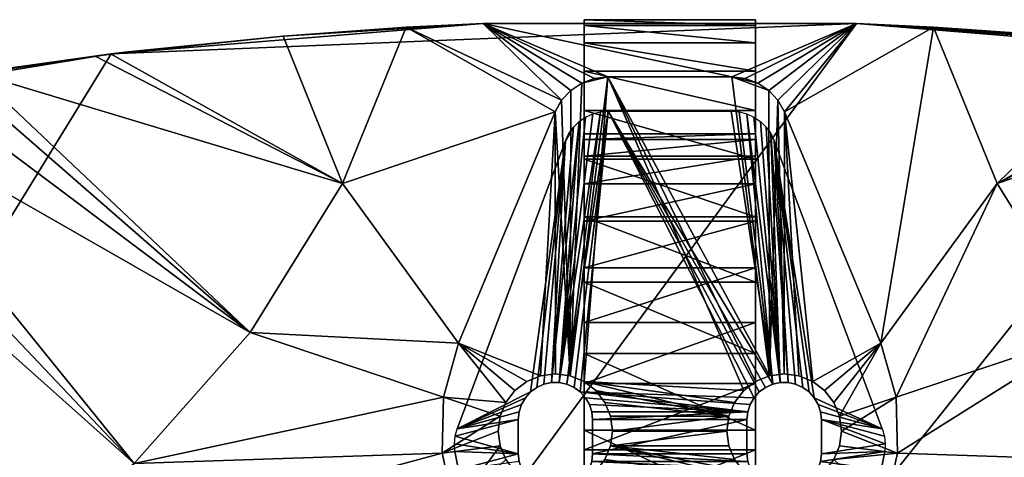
# Model space of a CAD drawing. Header units: inches. Extents: x -400 to 400, y -400 to 400.
# Tile 30 of 33: x -57 to 29, y 362 to 400. Entities that reach past the tile are written whole.
import ezdxf

# ---------------------------------------------------------------- set-up
doc = ezdxf.new("R2010")
doc.units = ezdxf.units.IN
doc.header["$MEASUREMENT"] = 0
for name, color, linetype in [('VIFS03', 230, 'Continuous'), ('VIFS05', 201, 'Continuous'), ('VIFS12', 161, 'Continuous')]:
    doc.layers.add(name, color=color, linetype=linetype)

msp = doc.modelspace()

# ---------------------------------------------------------------- meshes
at = {"layer": 'VIFS03', "color": 230}
mesh = msp.add_polyface(dxfattribs=at)
corners = [(-7.5, 388.042, 40.639), (7.5, 389.508, 46.743), (-7.5, 389.508, 46.743), (7.5, 390, 53), (-7.5, 390, 53), (-7.5, 390, 283), (7.5, 390, 283), (-7.5, 400, 53), (7.5, 400, 53), (7.5, 399.491, 45.884), (-7.5, 399.491, 45.884), (7.5, 397.975, 38.913), (-7.5, 397.975, 38.913), (7.5, 395.482, 32.229), (-7.5, 395.482, 32.229), (7.5, 392.063, 25.968), (-7.5, 392.063, 25.968), (7.5, 387.788, 20.257), (-7.5, 387.788, 20.257), (-7.5, 400, 283), (7.5, 400, 283), (7.5, 388.042, 40.639), (7.5, 385.64, 34.84), (-7.5, 385.64, 34.84)]
mesh.append_faces([[corners[k] for k in face] for face in [(0, 1, 2, 0), (2, 1, 3, 2), (2, 3, 4, 2), (5, 4, 6, 5), (6, 4, 3, 6), (7, 8, 9, 7), (7, 9, 10, 7), (10, 9, 11, 10), (10, 11, 12, 10), (12, 11, 13, 12), (12, 13, 14, 12), (14, 13, 15, 14), (14, 15, 16, 14), (16, 15, 17, 16), (16, 17, 18, 16), (7, 19, 8, 7), (8, 19, 20, 8), (20, 6, 8, 20), (8, 6, 3, 8), (8, 3, 9, 8), (9, 3, 1, 9), (9, 1, 11, 9), (11, 1, 21, 11), (11, 21, 13, 11), (13, 21, 22, 13), (13, 22, 15, 13), (5, 19, 4, 5), (4, 19, 7, 4), (4, 7, 2, 4), (2, 7, 10, 2), (2, 10, 0, 2), (0, 10, 12, 0), (0, 12, 23, 0), (23, 12, 14, 23)]], dxfattribs={"vtx3": -1, "color": 230})
mesh = msp.add_polyface(dxfattribs=at)
corners = [(-7.5, 368.16, 17.36), (7.5, 373.511, 20.639), (-7.5, 373.511, 20.639), (7.5, 378.284, 24.716), (-7.5, 378.284, 24.716), (7.5, 382.361, 29.489), (-7.5, 382.361, 29.489), (7.5, 385.64, 34.84), (-7.5, 385.64, 34.84), (7.5, 388.042, 40.639), (-7.5, 388.042, 40.639), (7.5, 389.508, 46.743), (-7.5, 387.788, 20.257), (7.5, 387.788, 20.257), (7.5, 382.743, 15.213), (-7.5, 382.743, 15.213), (7.5, 377.032, 10.937), (-7.5, 377.032, 10.937), (7.5, 370.771, 7.518), (-7.5, 370.771, 7.518), (7.5, 392.063, 25.968), (7.5, 368.16, 17.36), (-7.5, 395.482, 32.229), (-7.5, 392.063, 25.968)]
mesh.append_faces([[corners[k] for k in face] for face in [(0, 1, 2, 0), (2, 1, 3, 2), (2, 3, 4, 2), (4, 3, 5, 4), (4, 5, 6, 4), (6, 5, 7, 6), (6, 7, 8, 6), (8, 7, 9, 8), (8, 9, 10, 8), (10, 9, 11, 10), (12, 13, 14, 12), (12, 14, 15, 12), (15, 14, 16, 15), (15, 16, 17, 15), (17, 16, 18, 17), (17, 18, 19, 17), (20, 7, 5, 20), (20, 5, 13, 20), (13, 5, 3, 13), (13, 3, 14, 13), (14, 3, 1, 14), (21, 18, 1, 21), (1, 18, 16, 1), (1, 16, 14, 1), (8, 22, 6, 8), (6, 22, 23, 6), (6, 23, 4, 6), (19, 0, 17, 19), (17, 0, 2, 17), (17, 2, 15, 17), (15, 2, 4, 15), (15, 4, 12, 15), (12, 4, 23, 12)]], dxfattribs={"vtx3": -1, "color": 230})
mesh = msp.add_polyface(dxfattribs=at)
corners = [(-7.5, 350, 13), (7.5, 350, 13), (7.5, 356.257, 13.492), (-7.5, 356.257, 13.492), (7.5, 362.361, 14.958), (-7.5, 362.361, 14.958), (7.5, 368.16, 17.36), (-7.5, 368.16, 17.36), (7.5, 373.511, 20.639), (7.5, 350, 3), (2.555, 336.475, 3), (2.086, 337.086, 3), (1.475, 337.555, 3), (0.764, 337.85, 3), (-7.5, 350, 3), (0, 337.951, 3), (-0.764, 337.85, 3), (-1.475, 337.555, 3), (-2.086, 337.086, 3), (-2.555, 336.475, 3), (-2.85, 335.764, 3), (-2.951, 335, 3), (-7.5, 370.771, 7.518), (7.5, 370.771, 7.518), (7.5, 364.087, 5.025), (-7.5, 364.087, 5.025), (7.5, 357.116, 3.509), (-7.5, 357.116, 3.509)]
mesh.append_faces([[corners[k] for k in face] for face in [(0, 1, 2, 0), (0, 2, 3, 0), (3, 2, 4, 3), (3, 4, 5, 3), (5, 4, 6, 5), (5, 6, 7, 5), (7, 6, 8, 7), (9, 10, 11, 9), (9, 12, 13, 9), (9, 13, 14, 9), (14, 13, 15, 14), (14, 16, 17, 14), (14, 17, 18, 14), (14, 19, 20, 14), (14, 20, 21, 14), (22, 23, 24, 22), (22, 24, 25, 22), (25, 24, 26, 25), (25, 26, 27, 25), (27, 26, 9, 27), (27, 9, 14, 27), (1, 9, 2, 1), (2, 9, 26, 2), (2, 26, 4, 2), (4, 26, 24, 4), (4, 24, 6, 4), (6, 24, 23, 6), (14, 0, 27, 14), (27, 0, 3, 27), (27, 3, 25, 27), (25, 3, 5, 25), (25, 5, 22, 25), (22, 5, 7, 22)]], dxfattribs={"vtx3": -1, "color": 230})
at = {"layer": 'VIFS05', "color": 201}
mesh = msp.add_polyface(dxfattribs=at)
corners = [(-9.12, 389.405, 283), (-18.58, 364.195, 283), (-9.12, 389.405, 286), (-18.58, 364.195, 286), (-7.371, 366.91, 283), (-7.371, 366.91, 286), (-7.825, 367.415, 286), (-7.825, 367.415, 283), (-8.375, 367.815, 286), (-8.375, 367.815, 283), (-8.996, 368.091, 286), (-8.996, 368.091, 283), (-9.66, 368.232, 286), (-9.66, 368.232, 283), (-10.34, 368.232, 286), (-10.34, 368.232, 283), (-11.004, 368.091, 286), (-11.004, 368.091, 283), (-11.625, 367.815, 286), (-11.625, 367.815, 283), (-12.175, 367.415, 286), (-12.175, 367.415, 283), (-12.629, 366.91, 286), (-12.629, 366.91, 283), (-12.969, 366.322, 286), (-12.969, 366.322, 283), (-7.36, 391.473, 283), (-7.929, 391.079, 283), (-8.822, 390.029, 283), (-8.421, 390.593, 283), (-5.375, 392, 283), (-6.064, 391.94, 283), (-6.732, 391.763, 283), (7.371, 366.91, 283), (7.031, 366.322, 283), (6.821, 365.676, 283)]
mesh.append_faces([[corners[k] for k in face] for face in [(0, 1, 2, 0), (2, 1, 3, 2), (4, 5, 6, 4), (4, 6, 7, 4), (7, 6, 8, 7), (7, 8, 9, 7), (9, 8, 10, 9), (9, 10, 11, 9), (11, 10, 12, 11), (11, 12, 13, 11), (13, 12, 14, 13), (13, 14, 15, 13), (15, 14, 16, 15), (15, 16, 17, 15), (17, 16, 18, 17), (17, 18, 19, 17), (19, 18, 20, 19), (19, 20, 21, 19), (21, 20, 22, 21), (21, 22, 23, 21), (23, 22, 24, 23), (23, 24, 25, 23), (26, 13, 27, 26), (27, 13, 15, 27), (0, 28, 29, 0), (17, 0, 15, 17), (15, 0, 29, 15), (15, 29, 27, 15), (17, 19, 0, 17), (0, 19, 21, 0), (0, 21, 1, 0), (7, 9, 30, 7), (30, 9, 11, 30), (30, 11, 31, 30), (31, 11, 13, 31), (31, 13, 32, 31), (32, 13, 26, 32), (30, 33, 7, 30), (7, 34, 35, 7), (7, 35, 4, 7)]], dxfattribs={"vtx3": -1, "color": 201})
mesh = msp.add_polyface(dxfattribs=at)
corners = [(18.58, 364.195, 283), (9.12, 389.405, 283), (18.58, 364.195, 286), (9.12, 389.405, 286), (12.629, 366.91, 283), (12.629, 366.91, 286), (12.175, 367.415, 286), (12.175, 367.415, 283), (11.625, 367.815, 286), (11.625, 367.815, 283), (11.004, 368.091, 286), (11.004, 368.091, 283), (10.34, 368.232, 286), (10.34, 368.232, 283), (9.66, 368.232, 286), (9.66, 368.232, 283), (8.996, 368.091, 286), (8.996, 368.091, 283), (8.375, 367.815, 286), (8.375, 367.815, 283), (7.825, 367.415, 286), (7.825, 367.415, 283), (7.371, 366.91, 286), (7.371, 366.91, 283), (7.031, 366.322, 286), (7.929, 391.079, 283), (8.421, 390.593, 283), (8.822, 390.029, 283), (-5.375, 392, 283), (5.375, 392, 283), (6.064, 391.94, 283), (6.732, 391.763, 283), (7.36, 391.473, 283), (7.031, 366.322, 283), (-7.825, 367.415, 283)]
mesh.append_faces([[corners[k] for k in face] for face in [(0, 1, 2, 0), (2, 1, 3, 2), (4, 5, 6, 4), (4, 6, 7, 4), (7, 6, 8, 7), (7, 8, 9, 7), (9, 8, 10, 9), (9, 10, 11, 9), (11, 10, 12, 11), (11, 12, 13, 11), (13, 12, 14, 13), (13, 14, 15, 13), (15, 14, 16, 15), (15, 16, 17, 15), (17, 16, 18, 17), (17, 18, 19, 17), (19, 18, 20, 19), (19, 20, 21, 19), (21, 20, 22, 21), (21, 22, 23, 21), (23, 22, 24, 23), (25, 26, 15, 25), (15, 26, 27, 15), (15, 27, 13, 15), (13, 27, 1, 13), (13, 1, 11, 13), (11, 1, 9, 11), (19, 28, 17, 19), (17, 28, 29, 17), (0, 4, 1, 0), (1, 4, 7, 1), (1, 7, 9, 1), (29, 30, 17, 29), (17, 30, 31, 17), (17, 31, 15, 17), (15, 31, 32, 15), (15, 32, 25, 15), (19, 21, 28, 19), (28, 21, 23, 28), (23, 33, 34, 23)]], dxfattribs={"vtx3": -1, "color": 201})
mesh = msp.add_polyface(dxfattribs=at)
corners = [(-18.479, 360.591, 283), (-18.479, 360.591, 286), (-18.791, 362.198, 286), (-18.791, 362.198, 283), (-6.75, 365, 283), (-6.75, 362, 283), (-6.75, 365, 286), (-6.75, 362, 286), (-13.25, 362, 283), (-13.25, 362, 286), (-13.179, 361.324, 286), (-13.179, 361.324, 283), (-12.969, 360.678, 286), (-12.969, 360.678, 283), (-7.031, 360.678, 283), (-7.031, 360.678, 286), (-6.821, 361.324, 286), (-6.821, 361.324, 283), (-13.25, 365, 283), (-13.25, 365, 286), (-6.821, 365.676, 286), (-6.821, 365.676, 283), (-7.031, 366.322, 286), (-7.031, 366.322, 283), (-7.371, 366.91, 286), (-7.371, 366.91, 283), (-12.969, 366.322, 283), (-12.969, 366.322, 286), (-13.179, 365.676, 286), (-13.179, 365.676, 283), (-18.58, 364.195, 283), (-12.175, 367.415, 283), (-12.629, 366.91, 283), (-18.763, 363.545, 283), (-18.834, 362.873, 283), (6.821, 365.676, 283), (6.821, 361.324, 283), (6.75, 365, 283), (6.75, 362, 283)]
mesh.append_faces([[corners[k] for k in face] for face in [(0, 1, 2, 0), (0, 2, 3, 0), (4, 5, 6, 4), (6, 5, 7, 6), (8, 9, 10, 8), (8, 10, 11, 8), (11, 10, 12, 11), (11, 12, 13, 11), (14, 15, 16, 14), (14, 16, 17, 14), (17, 16, 7, 17), (17, 7, 5, 17), (8, 18, 9, 8), (9, 18, 19, 9), (4, 6, 20, 4), (4, 20, 21, 4), (21, 20, 22, 21), (21, 22, 23, 21), (23, 22, 24, 23), (23, 24, 25, 23), (26, 27, 28, 26), (26, 28, 29, 26), (29, 28, 19, 29), (29, 19, 18, 29), (30, 31, 32, 30), (30, 32, 26, 30), (3, 8, 0, 3), (0, 8, 11, 0), (26, 29, 30, 26), (30, 29, 18, 30), (30, 18, 33, 30), (33, 18, 8, 33), (33, 8, 34, 33), (34, 8, 3, 34), (21, 23, 35, 21), (25, 35, 23, 25), (36, 17, 5, 36), (21, 35, 4, 21), (4, 37, 5, 4), (5, 37, 38, 5)]], dxfattribs={"vtx3": -1, "color": 201})
mesh = msp.add_polyface(dxfattribs=at)
corners = [(18.791, 362.198, 283), (18.791, 362.198, 286), (18.479, 360.591, 286), (18.479, 360.591, 283), (13.25, 365, 283), (13.25, 362, 283), (13.25, 365, 286), (13.25, 362, 286), (6.75, 362, 283), (6.75, 362, 286), (6.821, 361.324, 286), (6.821, 361.324, 283), (7.031, 360.678, 286), (7.031, 360.678, 283), (7.371, 360.09, 286), (12.969, 360.678, 283), (12.969, 360.678, 286), (13.179, 361.324, 286), (13.179, 361.324, 283), (6.75, 365, 283), (6.75, 365, 286), (13.179, 365.676, 286), (13.179, 365.676, 283), (12.969, 366.322, 286), (12.969, 366.322, 283), (12.629, 366.91, 286), (12.629, 366.91, 283), (7.371, 366.91, 283), (7.031, 366.322, 286), (7.031, 366.322, 283), (6.821, 365.676, 286), (6.821, 365.676, 283), (18.58, 364.195, 283), (18.763, 363.545, 283), (18.834, 362.873, 283), (-7.031, 360.678, 283), (-6.821, 361.324, 283), (-6.75, 365, 283), (-6.75, 362, 283)]
mesh.append_faces([[corners[k] for k in face] for face in [(0, 1, 2, 0), (0, 2, 3, 0), (4, 5, 6, 4), (6, 5, 7, 6), (8, 9, 10, 8), (8, 10, 11, 8), (11, 10, 12, 11), (11, 12, 13, 11), (13, 12, 14, 13), (15, 16, 17, 15), (15, 17, 18, 15), (18, 17, 7, 18), (18, 7, 5, 18), (8, 19, 9, 8), (9, 19, 20, 9), (4, 6, 21, 4), (4, 21, 22, 4), (22, 21, 23, 22), (22, 23, 24, 22), (24, 23, 25, 24), (24, 25, 26, 24), (27, 28, 29, 27), (29, 28, 30, 29), (29, 30, 31, 29), (31, 30, 20, 31), (31, 20, 19, 31), (4, 22, 32, 4), (22, 24, 32, 22), (32, 24, 26, 32), (32, 33, 4, 32), (4, 33, 34, 4), (4, 34, 5, 4), (5, 34, 0, 5), (5, 0, 18, 5), (18, 0, 3, 18), (18, 3, 15, 18), (13, 35, 36, 13), (13, 36, 11, 13), (37, 31, 19, 37), (38, 8, 11, 38)]], dxfattribs={"vtx3": -1, "color": 201})
at = {"layer": 'VIFS12', "color": 161}
mesh = msp.add_polyface(dxfattribs=at)
corners = [(-33.792, 398.57, 286.37), (-23.061, 399.335, 283), (-28.628, 385.654, 283), (-47.654, 397.151, 290.53), (-48.835, 396.99, 290.855), (-50.241, 396.797, 291.242), (-60.745, 395.361, 294.131), (-36.685, 372.626, 283), (-62.451, 395.095, 294.567), (-46.834, 361.153, 283), (-72.836, 393.313, 296.975), (-65.845, 394.512, 295.354), (-85.034, 390.835, 298.999), (-82.222, 391.458, 298.674), (-58.781, 351.568, 283), (-81.033, 391.693, 298.458), (-76.584, 392.572, 297.653), (-90.854, 389.545, 299.673), (-72.181, 344.147, 283), (-92.301, 389.192, 299.731), (-86.645, 339.106, 283), (-99.023, 387.549, 300), (-112.598, 383.479, 300), (-114.243, 330.83, 283), (-130.564, 378.091, 300), (-19.778, 366.971, 283), (-19.907, 362.071, 286), (-19.907, 362.071, 283), (-215.111, 276.093, 283), (-18.84, 357.287, 283), (-16.641, 352.906, 283), (-18.462, 371.692, 283), (16.315, 399.667, 308), (-48.838, 397.007, 308), (-376.186, -135.956, 308), (48.838, 397.007, 308), (112.693, 383.797, 308), (-112.693, 383.797, 308), (-81.035, 391.706, 308), (-16.315, 399.667, 308)]
mesh.append_faces([[corners[k] for k in face] for face in [(0, 1, 2, 0), (3, 0, 4, 3), (4, 0, 2, 4), (4, 2, 5, 4), (5, 2, 6, 5), (6, 2, 7, 6), (6, 7, 8, 6), (9, 10, 7, 9), (7, 10, 11, 7), (7, 11, 8, 7), (12, 13, 14, 12), (14, 13, 15, 14), (14, 15, 9, 14), (9, 15, 16, 9), (9, 16, 10, 9), (12, 14, 17, 12), (17, 14, 18, 17), (17, 18, 19, 17), (19, 18, 20, 19), (19, 20, 21, 19), (21, 20, 22, 21), (22, 20, 23, 22), (22, 23, 24, 22), (25, 26, 27, 25), (28, 29, 30, 28), (20, 18, 29, 20), (29, 18, 14, 29), (29, 14, 27, 29), (27, 14, 9, 27), (27, 9, 25, 27), (25, 9, 7, 25), (25, 7, 31, 25), (31, 7, 2, 31), (32, 33, 34, 32), (32, 34, 35, 32), (35, 34, 36, 35), (24, 37, 22, 24), (16, 15, 38, 16), (38, 15, 13, 38), (38, 13, 12, 38), (12, 17, 38, 12), (38, 17, 19, 38), (38, 19, 37, 38), (37, 19, 21, 37), (37, 21, 22, 37), (3, 4, 33, 3), (33, 4, 5, 33), (33, 5, 6, 33), (6, 8, 33, 6), (33, 8, 11, 33), (33, 11, 38, 33), (38, 11, 10, 38), (38, 10, 16, 38), (3, 33, 0, 3), (0, 33, 39, 0), (0, 39, 1, 0)]], dxfattribs={"vtx3": -1, "color": 161})
mesh = msp.add_polyface(dxfattribs=at)
corners = [(-11.294, 368.83, 301.5), (-10, 369, 286), (-10, 369, 301.5), (-8.706, 368.83, 286), (-8.706, 368.83, 301.5), (-7.5, 368.33, 286), (-7.5, 368.33, 301.5), (-6.464, 367.536, 286), (-6.464, 367.536, 301.5), (-5.67, 366.5, 286), (-5.67, 366.5, 301.5), (-5.17, 365.294, 286), (-5.17, 365.294, 301.5), (-5, 364, 286), (-14.83, 365.294, 301.5), (-14.83, 365.294, 286), (-14.33, 366.5, 286), (-14.33, 366.5, 301.5), (-13.536, 367.536, 286), (-13.536, 367.536, 301.5), (-12.5, 368.33, 286), (-12.5, 368.33, 301.5), (-11.294, 368.83, 286), (-7.683, 394.457, 286), (-6.582, 394.862, 286), (-5.417, 395, 286), (-18.462, 371.692, 286), (-10.032, 391.923, 286), (-9.457, 392.946, 286), (-8.659, 393.806, 286), (-19.778, 366.971, 286), (-19.907, 362.071, 286), (6.464, 367.536, 286), (5.17, 365.294, 286), (-18.462, 371.692, 283), (-19.778, 366.971, 283), (-10.032, 391.923, 283), (-16.315, 399.667, 283), (-6.582, 394.862, 283), (-7.683, 394.457, 283), (5.417, 395, 283), (-5.417, 395, 283), (-28.628, 385.654, 283), (-23.061, 399.335, 283), (-9.457, 392.946, 283), (-8.659, 393.806, 283), (-16.315, 399.667, 308), (-48.838, 397.007, 308), (16.315, 399.667, 308)]
mesh.append_faces([[corners[k] for k in face] for face in [(0, 1, 2, 0), (2, 1, 3, 2), (2, 3, 4, 2), (4, 3, 5, 4), (4, 5, 6, 4), (6, 5, 7, 6), (6, 7, 8, 6), (8, 7, 9, 8), (8, 9, 10, 8), (10, 9, 11, 10), (10, 11, 12, 10), (12, 11, 13, 12), (14, 15, 16, 14), (14, 16, 17, 14), (17, 16, 18, 17), (17, 18, 19, 17), (19, 18, 20, 19), (19, 20, 21, 19), (21, 20, 22, 21), (21, 22, 0, 21), (0, 22, 1, 0), (23, 24, 25, 23), (20, 26, 22, 20), (22, 26, 27, 22), (22, 27, 1, 22), (1, 27, 3, 1), (3, 27, 28, 3), (3, 28, 29, 3), (20, 18, 26, 20), (26, 18, 16, 26), (26, 16, 30, 26), (30, 16, 15, 30), (30, 15, 31, 30), (29, 23, 3, 29), (3, 23, 25, 3), (3, 25, 5, 3), (5, 25, 32, 5), (5, 33, 7, 5), (7, 33, 9, 7), (11, 33, 13, 11), (34, 26, 30, 34), (34, 30, 35, 34), (35, 30, 31, 35), (36, 27, 34, 36), (34, 27, 26, 34), (37, 38, 39, 37), (37, 40, 41, 37), (37, 41, 38, 37), (34, 42, 36, 34), (36, 42, 43, 36), (36, 43, 44, 36), (44, 43, 37, 44), (44, 37, 45, 44), (45, 37, 39, 45), (46, 47, 48, 46), (43, 46, 37, 43), (37, 46, 48, 37)]], dxfattribs={"vtx3": -1, "color": 161})
mesh = msp.add_polyface(dxfattribs=at)
corners = [(10.032, 391.923, 286), (10.032, 391.923, 283), (18.462, 371.692, 286), (18.462, 371.692, 283), (15, 364, 286), (15, 364, 301.5), (14.83, 365.294, 301.5), (14.83, 365.294, 286), (14.33, 366.5, 301.5), (14.33, 366.5, 286), (13.536, 367.536, 301.5), (13.536, 367.536, 286), (12.5, 368.33, 301.5), (12.5, 368.33, 286), (11.294, 368.83, 301.5), (11.294, 368.83, 286), (10, 369, 301.5), (10, 369, 286), (8.706, 368.83, 301.5), (8.706, 368.83, 286), (7.5, 368.33, 301.5), (7.5, 368.33, 286), (6.464, 367.536, 301.5), (6.464, 367.536, 286), (5.67, 366.5, 301.5), (5.67, 366.5, 286), (5.17, 365.294, 301.5), (5.17, 365.294, 286), (5, 364, 301.5), (5, 364, 286), (5.417, 395, 286), (6.582, 394.862, 286), (7.683, 394.457, 286), (9.457, 392.946, 286), (8.659, 393.806, 286), (-5.417, 395, 286), (19.778, 366.971, 286), (-5.17, 365.294, 286), (-5.67, 366.5, 286), (-7.5, 368.33, 286), (-5, 364, 286), (8.659, 393.806, 283), (7.683, 394.457, 283), (16.315, 399.667, 283), (23.061, 399.335, 283), (9.457, 392.946, 283), (6.582, 394.862, 283), (5.417, 395, 283), (-16.315, 399.667, 283), (16.315, 399.667, 308)]
mesh.append_faces([[corners[k] for k in face] for face in [(0, 1, 2, 0), (2, 1, 3, 2), (4, 5, 6, 4), (4, 6, 7, 4), (7, 6, 8, 7), (7, 8, 9, 7), (9, 8, 10, 9), (9, 10, 11, 9), (11, 10, 12, 11), (11, 12, 13, 11), (13, 12, 14, 13), (13, 14, 15, 13), (15, 14, 16, 15), (15, 16, 17, 15), (17, 16, 18, 17), (17, 18, 19, 17), (19, 18, 20, 19), (19, 20, 21, 19), (21, 20, 22, 21), (21, 22, 23, 21), (23, 22, 24, 23), (23, 24, 25, 23), (25, 24, 26, 25), (25, 26, 27, 25), (27, 26, 28, 27), (27, 28, 29, 27), (11, 13, 2, 11), (2, 13, 0, 2), (30, 31, 32, 30), (13, 15, 0, 13), (0, 15, 17, 0), (0, 17, 33, 0), (33, 17, 19, 33), (33, 19, 34, 33), (32, 34, 30, 32), (30, 34, 19, 30), (30, 19, 35, 30), (35, 19, 21, 35), (35, 21, 23, 35), (36, 4, 7, 36), (36, 7, 2, 36), (2, 7, 9, 2), (2, 9, 11, 2), (27, 37, 38, 27), (23, 25, 39, 23), (39, 25, 27, 39), (40, 27, 29, 40), (41, 42, 43, 41), (44, 3, 1, 44), (44, 1, 43, 44), (43, 1, 45, 43), (43, 45, 41, 43), (42, 46, 43, 42), (43, 46, 47, 43), (43, 47, 48, 43), (48, 49, 43, 48)]], dxfattribs={"vtx3": -1, "color": 161})
mesh = msp.add_polyface(dxfattribs=at)
corners = [(112.598, 383.479, 300), (130.564, 378.091, 300), (114.243, 330.83, 283), (99.023, 387.549, 300), (86.645, 339.106, 283), (96.552, 388.172, 299.97), (72.181, 344.147, 283), (81.685, 391.571, 298.592), (85.048, 390.836, 299.012), (58.781, 351.568, 283), (89.165, 389.935, 299.527), (92.29, 389.19, 299.714), (66.219, 394.481, 295.492), (74.053, 393.085, 297.225), (46.834, 361.153, 283), (76.654, 392.569, 297.691), (81.034, 391.7, 298.475), (48.837, 396.998, 290.865), (28.628, 385.654, 283), (41.188, 397.874, 288.623), (23.061, 399.335, 283), (32.274, 398.696, 285.9), (66.11, 394.498, 295.464), (36.685, 372.626, 283), (58.146, 395.751, 293.451), (50.539, 396.787, 291.351), (49.808, 396.887, 291.149), (19.907, 362.071, 283), (19.778, 366.971, 286), (19.778, 366.971, 283), (18.462, 371.692, 286), (18.462, 371.692, 283), (48.838, 397.007, 308), (112.693, 383.797, 308), (81.035, 391.706, 308), (16.315, 399.667, 308), (143.601, 373.335, 308), (173.553, 360.388, 308), (161.22, 366.071, 300), (143.48, 373.027, 300), (16.315, 399.667, 283)]
mesh.append_faces([[corners[k] for k in face] for face in [(0, 1, 2, 0), (3, 4, 5, 3), (5, 4, 6, 5), (7, 8, 9, 7), (9, 8, 10, 9), (6, 10, 11, 6), (6, 11, 5, 6), (12, 13, 14, 12), (14, 13, 15, 14), (14, 15, 9, 14), (9, 15, 16, 9), (9, 16, 7, 9), (17, 18, 19, 17), (19, 18, 20, 19), (19, 20, 21, 19), (12, 14, 22, 12), (22, 14, 23, 22), (22, 23, 24, 22), (24, 23, 18, 24), (24, 18, 25, 24), (25, 18, 17, 25), (25, 17, 26, 25), (27, 28, 29, 27), (29, 28, 30, 29), (29, 30, 31, 29), (23, 27, 29, 23), (23, 29, 18, 23), (18, 29, 31, 18), (18, 31, 20, 18), (32, 33, 34, 32), (16, 15, 34, 16), (34, 15, 13, 34), (34, 13, 32, 34), (32, 13, 12, 32), (12, 22, 32, 12), (32, 22, 24, 32), (32, 24, 25, 32), (25, 26, 32, 25), (32, 26, 17, 32), (32, 17, 35, 32), (35, 17, 19, 35), (35, 19, 21, 35), (34, 33, 3, 34), (3, 5, 34, 3), (34, 5, 11, 34), (34, 11, 10, 34), (10, 8, 34, 10), (34, 8, 7, 34), (34, 7, 16, 34), (36, 1, 33, 36), (33, 1, 0, 33), (33, 0, 3, 33), (37, 38, 36, 37), (36, 38, 39, 36), (36, 39, 1, 36), (40, 35, 21, 40), (40, 21, 20, 40)]], dxfattribs={"vtx3": -1, "color": 161})
mesh = msp.add_polyface(dxfattribs=at)
corners = [(-276.093, 215.111, 283), (-315.535, 245.841, 300), (-302.06, 261.741, 300), (-294.245, 270.961, 300), (-257.464, 237.091, 283), (-279.718, 285.488, 300), (-237.091, 257.464, 283), (-270.961, 294.245, 300), (-255.516, 307.335, 300), (-215.111, 276.093, 283), (-245.841, 315.535, 300), (-229.613, 327.137, 300), (-191.673, 292.851, 283), (-219.054, 334.687, 300), (-202.184, 344.762, 300), (-166.936, 307.624, 283), (-190.784, 351.57, 300), (-173.409, 360.093, 300), (-141.067, 320.312, 283), (-161.22, 366.071, 300), (-143.48, 373.027, 300), (-114.243, 330.83, 283), (-130.564, 378.091, 300), (-16.641, 352.906, 283), (-292.851, 191.673, 283), (-86.645, 339.106, 283), (-18.84, 357.287, 283), (-202.351, 345.042, 308), (-229.802, 327.401, 308), (-255.723, 307.58, 308), (-48.838, 397.007, 308), (-81.035, 391.706, 308), (-376.186, -135.956, 308), (-279.943, 285.713, 308), (-302.3, 261.944, 308), (-143.601, 373.335, 308), (-173.553, 360.388, 308), (-322.391, 236.251, 300), (-322.645, 236.432, 308), (-112.693, 383.797, 308)]
mesh.append_faces([[corners[k] for k in face] for face in [(0, 1, 2, 0), (2, 3, 4, 2), (4, 3, 5, 4), (4, 5, 6, 4), (5, 7, 6, 5), (6, 7, 8, 6), (6, 8, 9, 6), (8, 10, 9, 8), (9, 10, 11, 9), (9, 11, 12, 9), (11, 13, 12, 11), (12, 13, 14, 12), (12, 14, 15, 12), (14, 16, 15, 14), (15, 16, 17, 15), (15, 17, 18, 15), (17, 19, 18, 17), (18, 19, 20, 18), (18, 20, 21, 18), (22, 21, 20, 22), (23, 24, 0, 23), (23, 0, 4, 23), (18, 21, 15, 18), (15, 21, 12, 15), (21, 25, 12, 21), (12, 25, 26, 12), (12, 26, 9, 12), (9, 23, 6, 9), (6, 23, 4, 6), (27, 28, 29, 27), (30, 31, 32, 30), (33, 34, 29, 33), (27, 35, 36, 27), (37, 38, 1, 37), (1, 38, 34, 1), (1, 34, 2, 1), (2, 34, 3, 2), (3, 34, 33, 3), (3, 33, 5, 3), (5, 33, 7, 5), (7, 33, 29, 7), (7, 29, 8, 7), (8, 29, 10, 8), (10, 29, 28, 10), (10, 28, 11, 10), (11, 28, 13, 11), (13, 28, 27, 13), (13, 27, 14, 13), (14, 27, 16, 14), (16, 27, 36, 16), (16, 36, 17, 16), (17, 36, 19, 17), (19, 36, 35, 19), (19, 35, 20, 19), (20, 35, 22, 20), (22, 35, 39, 22)]], dxfattribs={"vtx3": -1, "color": 161})
mesh = msp.add_polyface(dxfattribs=at)
corners = [(-339.106, 86.645, 283), (-381.135, 120.413, 300), (-330.83, 114.243, 283), (-370.048, 151.077, 300), (-320.312, 141.067, 283), (-366.071, 161.22, 300), (-356.499, 180.735, 300), (-307.624, 166.936, 283), (-351.57, 190.784, 300), (-340.578, 209.189, 300), (-292.851, 191.673, 283), (-334.687, 219.054, 300), (-322.391, 236.251, 300), (-276.093, 215.111, 283), (-315.535, 245.841, 300), (-302.06, 261.741, 300), (-257.464, 237.091, 283), (-344, 0, 286), (-359.67, 7.5, 286), (-344.601, 4.865, 286), (-359.17, 8.706, 286), (-346.366, 9.437, 286), (-359, 10, 286), (-349.192, 13.443, 286), (-344, 0, 283), (-344.601, 4.865, 283), (-346.366, 9.437, 283), (-349.192, 13.443, 283), (-352.906, 16.641, 286), (-352.906, 16.641, 283), (-16.641, 352.906, 283), (-9.437, 346.366, 283), (-4.865, 344.601, 283), (-4.865, -344.601, 283), (-9.437, -346.366, 283), (-292.851, -191.673, 283), (-346.366, -9.437, 283), (-344.601, -4.865, 283), (-357.287, 18.84, 283), (-13.443, 349.192, 283), (-344.147, 72.181, 283), (-351.568, 58.781, 283), (-376.186, -135.956, 308), (370.328, 151.187, 308), (356.772, 180.869, 308), (-302.3, 261.944, 308), (-322.645, 236.432, 308), (-81.035, 391.706, 308), (-112.693, 383.797, 308), (-143.601, 373.335, 308), (340.843, 209.347, 308), (322.645, 236.432, 308), (302.3, 261.944, 308), (-255.723, 307.58, 308), (-202.351, 345.042, 308), (-340.843, 209.347, 308), (-356.772, 180.869, 308)]
mesh.append_faces([[corners[k] for k in face] for face in [(0, 1, 2, 0), (2, 3, 4, 2), (4, 5, 6, 4), (4, 6, 7, 4), (6, 8, 7, 6), (7, 8, 9, 7), (7, 9, 10, 7), (9, 11, 10, 9), (10, 11, 12, 10), (10, 12, 13, 10), (12, 14, 13, 12), (13, 15, 16, 13), (17, 18, 19, 17), (19, 18, 20, 19), (19, 20, 21, 19), (21, 22, 23, 21), (24, 17, 19, 24), (24, 19, 25, 24), (25, 19, 21, 25), (25, 21, 26, 25), (26, 21, 23, 26), (26, 23, 27, 26), (27, 23, 28, 27), (27, 28, 29, 27), (7, 10, 30, 7), (24, 25, 31, 24), (31, 25, 26, 31), (31, 26, 27, 31), (32, 33, 31, 32), (31, 34, 35, 31), (31, 36, 37, 31), (31, 37, 24, 31), (38, 7, 29, 38), (29, 7, 30, 29), (29, 30, 27, 29), (27, 30, 39, 27), (27, 39, 31, 27), (2, 4, 0, 2), (0, 4, 7, 0), (0, 7, 40, 0), (40, 7, 38, 40), (40, 38, 41, 40), (42, 43, 44, 42), (45, 46, 42, 45), (42, 47, 48, 42), (42, 48, 49, 42), (42, 50, 51, 42), (42, 51, 52, 42), (53, 45, 42, 53), (53, 42, 54, 53), (54, 42, 49, 54), (55, 42, 46, 55), (8, 56, 55, 8), (8, 55, 9, 8), (9, 55, 11, 9), (11, 55, 46, 11), (11, 46, 12, 11)]], dxfattribs={"vtx3": -1, "color": 161})
mesh = msp.add_polyface(dxfattribs=at)
corners = [(86.645, 339.106, 283), (99.023, 387.549, 300), (112.598, 383.479, 300), (114.243, 330.83, 283), (130.564, 378.091, 300), (143.48, 373.027, 300), (161.22, 366.071, 300), (141.067, 320.312, 283), (58.781, 351.568, 283), (89.165, 389.935, 299.527), (72.181, 344.147, 283), (8.706, 359.17, 286), (10, 359, 301.5), (10, 359, 286), (11.294, 359.17, 301.5), (11.294, 359.17, 286), (12.5, 359.67, 301.5), (12.5, 359.67, 286), (13.536, 360.464, 301.5), (13.536, 360.464, 286), (14.33, 361.5, 301.5), (14.33, 361.5, 286), (14.83, 362.706, 301.5), (14.83, 362.706, 286), (15, 364, 301.5), (15, 364, 286), (5, 364, 286), (5, 364, 301.5), (5.17, 362.706, 301.5), (5.17, 362.706, 286), (5.67, 361.5, 301.5), (5.67, 361.5, 286), (6.464, 360.464, 301.5), (6.464, 360.464, 286), (7.5, 359.67, 301.5), (7.5, 359.67, 286), (8.706, 359.17, 301.5), (9.437, 346.366, 286), (13.443, 349.192, 286), (16.641, 352.906, 286), (18.84, 357.287, 286), (-5.17, 362.706, 286), (19.907, 362.071, 286), (19.778, 366.971, 286), (-6.464, 360.464, 286), (-5.67, 361.5, 286), (16.641, 352.906, 283), (18.84, 357.287, 283), (19.907, 362.071, 283), (46.834, 361.153, 283), (36.685, 372.626, 283), (173.553, 360.388, 308), (143.601, 373.335, 308), (202.351, 345.042, 308), (190.784, 351.57, 300), (173.409, 360.093, 300)]
mesh.append_faces([[corners[k] for k in face] for face in [(0, 1, 2, 0), (3, 4, 5, 3), (5, 6, 7, 5), (8, 9, 10, 8), (11, 12, 13, 11), (13, 12, 14, 13), (13, 14, 15, 13), (15, 14, 16, 15), (15, 16, 17, 15), (17, 16, 18, 17), (17, 18, 19, 17), (19, 18, 20, 19), (19, 20, 21, 19), (21, 20, 22, 21), (21, 22, 23, 21), (23, 22, 24, 23), (23, 24, 25, 23), (26, 27, 28, 26), (26, 28, 29, 26), (29, 28, 30, 29), (29, 30, 31, 29), (31, 30, 32, 31), (31, 32, 33, 31), (33, 32, 34, 33), (33, 34, 35, 33), (35, 34, 36, 35), (35, 36, 11, 35), (11, 36, 12, 11), (37, 11, 13, 37), (38, 13, 15, 38), (38, 15, 39, 38), (39, 15, 17, 39), (39, 17, 40, 39), (33, 35, 41, 33), (17, 19, 40, 17), (40, 19, 21, 40), (40, 21, 42, 40), (21, 23, 42, 21), (42, 23, 25, 42), (42, 25, 43, 42), (33, 41, 31, 33), (35, 44, 45, 35), (35, 45, 41, 35), (41, 26, 29, 41), (41, 29, 31, 41), (46, 39, 40, 46), (46, 40, 47, 46), (47, 40, 42, 47), (47, 42, 48, 47), (48, 42, 43, 48), (8, 47, 49, 8), (49, 47, 48, 49), (49, 48, 50, 49), (51, 52, 53, 51), (51, 54, 55, 51), (51, 55, 6, 51)]], dxfattribs={"vtx3": -1, "color": 161})
mesh = msp.add_polyface(dxfattribs=at)
corners = [(86.645, 339.106, 283), (112.598, 383.479, 300), (114.243, 330.83, 283), (143.48, 373.027, 300), (141.067, 320.312, 283), (161.22, 366.071, 300), (173.409, 360.093, 300), (166.936, 307.624, 283), (190.784, 351.57, 300), (202.184, 344.762, 300), (191.673, 292.851, 283), (219.054, 334.687, 300), (229.613, 327.137, 300), (215.111, 276.093, 283), (0, 344, 286), (7.5, 359.67, 286), (4.865, 344.601, 286), (8.706, 359.17, 286), (9.437, 346.366, 286), (10, 359, 286), (13.443, 349.192, 286), (-6.464, 360.464, 286), (0, 344, 283), (4.865, 344.601, 283), (9.437, 346.366, 283), (13.443, 349.192, 283), (16.641, 352.906, 286), (16.641, 352.906, 283), (4.865, -344.601, 283), (0, -344, 283), (-4.865, 344.601, 283), (344, 0, 283), (344.601, -4.865, 283), (292.851, -191.673, 283), (58.781, 351.568, 283), (72.181, 344.147, 283), (18.84, 357.287, 283), (292.851, 191.673, 283), (357.287, 18.84, 283), (352.906, 16.641, 283), (349.192, 13.443, 283), (346.366, 9.437, 283), (344.601, 4.865, 283), (143.601, 373.335, 308), (112.693, 383.797, 308), (-376.186, -135.956, 308), (389.971, 89.008, 308), (370.328, 151.187, 308), (395.929, 56.926, 308), (399.251, 24.465, 308), (356.772, 180.869, 308), (340.843, 209.347, 308), (202.351, 345.042, 308), (229.802, 327.401, 308), (302.3, 261.944, 308), (173.553, 360.388, 308)]
mesh.append_faces([[corners[k] for k in face] for face in [(0, 1, 2, 0), (2, 3, 4, 2), (4, 5, 6, 4), (4, 6, 7, 4), (6, 8, 7, 6), (7, 8, 9, 7), (7, 9, 10, 7), (9, 11, 10, 9), (10, 11, 12, 10), (10, 12, 13, 10), (14, 15, 16, 14), (16, 15, 17, 16), (16, 17, 18, 16), (18, 19, 20, 18), (14, 21, 15, 14), (22, 14, 16, 22), (22, 16, 23, 22), (23, 16, 18, 23), (23, 18, 24, 23), (24, 18, 20, 24), (24, 20, 25, 24), (25, 20, 26, 25), (25, 26, 27, 25), (23, 24, 28, 23), (23, 28, 22, 23), (22, 29, 30, 22), (24, 31, 32, 24), (24, 32, 33, 24), (34, 35, 36, 34), (36, 35, 10, 36), (36, 10, 27, 36), (27, 10, 13, 27), (27, 13, 37, 27), (27, 38, 39, 27), (27, 39, 25, 27), (25, 39, 40, 25), (25, 40, 24, 25), (24, 40, 41, 24), (24, 41, 42, 24), (4, 7, 2, 4), (2, 7, 10, 2), (2, 10, 0, 2), (0, 10, 35, 0), (43, 44, 45, 43), (46, 47, 45, 46), (46, 45, 48, 46), (48, 45, 49, 48), (50, 51, 45, 50), (52, 43, 45, 52), (52, 45, 53, 52), (53, 45, 54, 53), (52, 8, 55, 52), (53, 11, 52, 53), (52, 11, 9, 52), (52, 9, 8, 52), (53, 12, 11, 53)]], dxfattribs={"vtx3": -1, "color": 161})
mesh = msp.add_polyface(dxfattribs=at)
corners = [(-5.17, 365.294, 301.5), (-5, 364, 286), (-5, 364, 301.5), (-5.17, 362.706, 286), (-5.17, 362.706, 301.5), (-5.67, 361.5, 286), (-5.67, 361.5, 301.5), (-6.464, 360.464, 286), (-6.464, 360.464, 301.5), (-7.5, 359.67, 286), (-7.5, 359.67, 301.5), (-8.706, 359.17, 286), (-8.706, 359.17, 301.5), (-10, 359, 286), (-10, 359, 301.5), (-11.294, 359.17, 286), (-11.294, 359.17, 301.5), (-12.5, 359.67, 286), (-12.5, 359.67, 301.5), (-13.536, 360.464, 286), (-13.536, 360.464, 301.5), (-14.33, 361.5, 286), (-14.33, 361.5, 301.5), (-14.83, 362.706, 286), (-14.83, 362.706, 301.5), (-15, 364, 286), (-15, 364, 301.5), (-14.83, 365.294, 286), (-14.83, 365.294, 301.5), (-18.84, 357.287, 286), (-19.907, 362.071, 286), (-16.641, 352.906, 286), (-13.443, 349.192, 286), (-9.437, 346.366, 286), (-4.865, 344.601, 286), (0, 344, 286), (5, 364, 286), (-19.907, 362.071, 283), (-18.84, 357.287, 283), (-16.641, 352.906, 283), (-13.443, 349.192, 283), (-9.437, 346.366, 283), (-4.865, 344.601, 283), (0, 344, 283)]
mesh.append_faces([[corners[k] for k in face] for face in [(0, 1, 2, 0), (2, 1, 3, 2), (2, 3, 4, 2), (4, 3, 5, 4), (4, 5, 6, 4), (6, 5, 7, 6), (6, 7, 8, 6), (8, 7, 9, 8), (8, 9, 10, 8), (10, 9, 11, 10), (10, 11, 12, 10), (12, 11, 13, 12), (12, 13, 14, 12), (14, 13, 15, 14), (14, 15, 16, 14), (16, 15, 17, 16), (16, 17, 18, 16), (18, 17, 19, 18), (18, 19, 20, 18), (20, 19, 21, 20), (20, 21, 22, 20), (22, 21, 23, 22), (22, 23, 24, 22), (24, 23, 25, 24), (24, 25, 26, 24), (26, 25, 27, 26), (26, 27, 28, 26), (29, 30, 23, 29), (30, 27, 25, 30), (30, 25, 23, 30), (23, 21, 29, 23), (29, 21, 19, 29), (29, 19, 31, 29), (31, 19, 17, 31), (31, 17, 32, 31), (32, 17, 15, 32), (32, 15, 33, 32), (33, 15, 13, 33), (33, 13, 34, 33), (34, 13, 11, 34), (34, 11, 35, 34), (11, 9, 35, 11), (35, 9, 7, 35), (1, 36, 3, 1), (37, 30, 29, 37), (37, 29, 38, 37), (38, 29, 31, 38), (38, 31, 39, 38), (39, 31, 32, 39), (39, 32, 40, 39), (40, 32, 33, 40), (40, 33, 41, 40), (41, 33, 34, 41), (41, 34, 42, 41), (42, 34, 35, 42), (42, 35, 43, 42)]], dxfattribs={"vtx3": -1, "color": 161})

doc.saveas('drawing.dxf')
